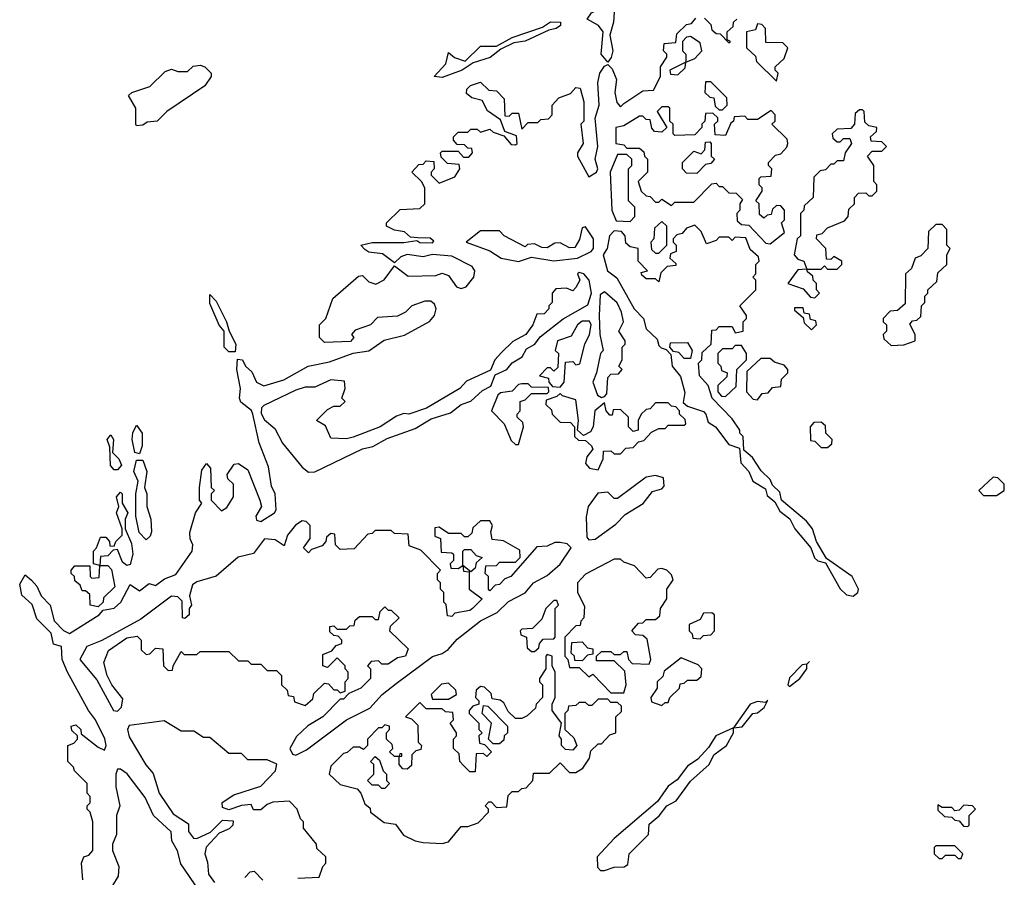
# Model space of a CAD drawing. Extents: x 2386423 to 2568864, y 578392 to 761999.
# Tile 109 of 256: x 2534468 to 2537560, y 632341 to 635033. Entities that reach past the tile are written whole.
import ezdxf

# ---------------------------------------------------------------- set-up
doc = ezdxf.new("R2010")
doc.units = 0

msp = doc.modelspace()

# ---------------------------------------------------------------- linework, layer by layer
at = {"layer": '0CON05XD'}
for points in [[(2536315, 634900), (2536294.2, 634925), (2536300, 634995), (2536285.4, 635015.4), (2536250, 635035), (2536263.3, 635055), (2536298.9, 635071.1), (2536306.9, 635083.1), (2536308.8, 635195), (2536304.2, 635215.8), (2536325, 635280), (2536334.2, 635225), (2536330, 635195), (2536336.6, 635086.6), (2536332.5, 635025), (2536321.2, 634985), (2536330.6, 634935), (2536325.8, 634914.2), (2536315, 634900)], [(2534667, 632333), (2534662.5, 632385), (2534670, 632405), (2534685, 632410), (2534697.5, 632425), (2534697.5, 632515), (2534690, 632545), (2534680, 632555), (2534680, 632565), (2534690, 632575), (2534690, 632595), (2534680, 632605), (2534680, 632635), (2534640, 632675), (2534637, 632687), (2534620, 632705), (2534620, 632755), (2534638.3, 632761.7), (2534650, 632775), (2534650, 632785), (2534631.7, 632801.7), (2534630, 632815), (2534645, 632820), (2534660, 632805), (2534661.7, 632791.7), (2534715, 632750), (2534735, 632740), (2534740, 632755), (2534735.9, 632775.9), (2534706.7, 632835), (2534684.2, 632864.2), (2534618.8, 632985), (2534602, 633025), (2534600, 633065), (2534575, 633072.5), (2534567, 633107), (2534522, 633152), (2534507.5, 633197.5), (2534475, 633226.7), (2534468.3, 633261.7), (2534485, 633290), (2534505, 633273.8), (2534522, 633255), (2534536.2, 633225), (2534564, 633195), (2534576.4, 633146.4), (2534606, 633116), (2534625, 633106.2), (2534717.5, 633165), (2534730, 633180), (2534765, 633186.2), (2534786.2, 633205), (2534815, 633260), (2534845, 633240), (2534875, 633263.3), (2534895, 633256.7), (2534922.5, 633277.5), (2534958.3, 633291.7), (2535010, 633365), (2535012.5, 633385), (2535003.6, 633403.6), (2535003, 633423), (2535020, 633485), (2535040, 633515), (2535032.5, 633525), (2535033.3, 633565), (2535040.7, 633619.3), (2535055, 633640), (2535067.5, 633625), (2535070, 633565), (2535080, 633555), (2535070, 633545), (2535070, 633525), (2535101.7, 633491.7), (2535118.3, 633501.7), (2535140, 633535), (2535140, 633575), (2535121.7, 633591.7), (2535120, 633605), (2535141.7, 633638.3), (2535155, 633640), (2535185, 633620), (2535222.5, 633525), (2535227.5, 633505), (2535210, 633475), (2535211.7, 633461.7), (2535225, 633457.5), (2535268.8, 633485), (2535273.3, 633495), (2535270, 633545), (2535258.8, 633568.8), (2535249.7, 633629.7), (2535220, 633705), (2535200, 633795), (2535196, 633806), (2535162.5, 633832.5), (2535158.8, 633845), (2535161.4, 633875), (2535150, 633935), (2535152.5, 633967.5), (2535167.5, 633965), (2535177.5, 633945), (2535197.3, 633927.3), (2535212, 633895), (2535235, 633884.2), (2535297.6, 633902.4), (2535374.2, 633945.8), (2535440.8, 633959.2), (2535515, 633986.2), (2535565, 633993.3), (2535612.9, 634027.1), (2535677.1, 634042.9), (2535755, 634086.2), (2535770.8, 634105), (2535775.8, 634125.8), (2535770.5, 634140.5), (2535759.3, 634149.3), (2535740.7, 634149.3), (2535700, 634135), (2535680, 634115), (2535655, 634102.5), (2535591.7, 634098.3), (2535570, 634075), (2535521.7, 634058.3), (2535510, 634045), (2535517.5, 634035), (2535507, 634023), (2535425, 634020), (2535410, 634035), (2535410, 634075), (2535430, 634095), (2535451.7, 634158.3), (2535531.7, 634228.3), (2535545, 634230), (2535565, 634210), (2535587, 634203), (2535613, 634217), (2535645, 634260), (2535688.3, 634228.3), (2535775, 634230), (2535795, 634237.5), (2535815, 634230), (2535840, 634195), (2535855, 634188.8), (2535870, 634195), (2535893.8, 634225), (2535897.1, 634245), (2535888.7, 634258.7), (2535825, 634290.8), (2535765, 634296.2), (2535735, 634288.8), (2535685, 634296), (2535665, 634288.8), (2535645, 634270), (2535607.9, 634297.9), (2535565, 634303.8), (2535551.7, 634311.7), (2535540, 634325), (2535575, 634333.3), (2535675, 634333.8), (2535715, 634340), (2535725, 634333.3), (2535765, 634332.5), (2535768.3, 634338.3), (2535757, 634347), (2535718.3, 634348.3), (2535695, 634350), (2535677, 634367), (2535645, 634372.5), (2535620, 634385), (2535620, 634395), (2535663, 634437), (2535725, 634440), (2535740, 634455), (2535740, 634505), (2535730, 634525), (2535700, 634555), (2535721.7, 634578.3), (2535735, 634580), (2535745, 634590), (2535768.3, 634588.3), (2535770, 634565), (2535760, 634555), (2535760, 634545), (2535785, 634520), (2535835, 634540), (2535850, 634565), (2535848.3, 634578.3), (2535811.7, 634581.7), (2535791.7, 634601.7), (2535790, 634615), (2535795, 634620), (2535845, 634620), (2535861.7, 634601.7), (2535878.3, 634601.7), (2535890, 634615), (2535888.3, 634628.3), (2535875, 634630), (2535865, 634640), (2535841.7, 634641.7), (2535830, 634655), (2535830, 634665), (2535845, 634680), (2535875, 634680), (2535885, 634690), (2535905, 634690), (2535915, 634680), (2535945, 634690), (2535955, 634680), (2535988.3, 634668.3), (2536011.7, 634641.7), (2536025, 634640), (2536030, 634645), (2536028.3, 634668.3), (2535991.7, 634681.7), (2535978.3, 634718.3), (2535937, 634747), (2535920, 634780), (2535888.3, 634788.3), (2535871.7, 634801.7), (2535872.5, 634815), (2535883.9, 634826.1), (2535915, 634837.5), (2535941.7, 634811.7), (2535965, 634810), (2535990, 634785), (2535991.7, 634731.7), (2536005, 634730), (2536015, 634740), (2536035, 634740), (2536045, 634690), (2536065, 634710), (2536095, 634710), (2536105, 634720), (2536128.3, 634721.7), (2536140, 634735), (2536140, 634765), (2536161.7, 634788.3), (2536198.3, 634801.7), (2536215, 634820), (2536228.3, 634818.3), (2536240, 634775), (2536240, 634715), (2536230, 634705), (2536237.5, 634645), (2536220, 634615), (2536220, 634605), (2536255, 634540), (2536280, 634555), (2536283.8, 634565), (2536275.7, 634595), (2536283.8, 634635), (2536275.8, 634724.2), (2536288, 634765), (2536284, 634835), (2536290, 634865), (2536305, 634887.5), (2536315, 634892.5), (2536329.2, 634879.2), (2536342.5, 634845), (2536337.5, 634805), (2536343, 634773), (2536355, 634760), (2536365, 634770), (2536425, 634810), (2536458.3, 634811.7), (2536480, 634855), (2536480, 634885), (2536500, 634915), (2536500, 634925), (2536490, 634935), (2536491.7, 634958.3), (2536528.3, 634961.7), (2536531.7, 634988.3), (2536561.7, 635018.3), (2536578.3, 635021.7), (2536591.7, 635038.3)], [(2536618.3, 635038.3), (2536638.3, 635018.3), (2536641.7, 635001.7), (2536655, 634990), (2536668.3, 634988.3), (2536695, 634960), (2536700, 634965), (2536690, 634970), (2536690, 634995), (2536708.3, 635011.7), (2536710, 635025), (2536720, 635035)], [(2535795, 634852), (2535770, 634855), (2535806.2, 634895), (2535815, 634930), (2535834, 634914), (2535866.7, 634903.3), (2535915, 634950), (2535965, 634950), (2536015, 634977.5), (2536110, 635010), (2536135, 635026.2), (2536166.7, 635025), (2536166.2, 635015), (2536152.5, 635005), (2536129.3, 635000.7), (2536055, 634966.2), (2536020, 634960), (2535979.3, 634940.7), (2535945.6, 634914.4), (2535892.3, 634897.7), (2535857.5, 634875), (2535795, 634852)], [(2536845, 634840), (2536850, 634865), (2536840, 634875), (2536840, 634885), (2536868.3, 634911.7), (2536880, 634945), (2536865, 634960), (2536811.7, 634961.7), (2536810, 635005), (2536798.3, 635018.3), (2536785, 635020), (2536778.3, 635001.7), (2536750, 634995), (2536750, 634945), (2536778.3, 634918.3), (2536781.7, 634901.7), (2536845, 634840)], [(2536535, 634860), (2536558.3, 634881.7), (2536560, 634900), (2536588.3, 634911.7), (2536610, 634935), (2536605, 634960), (2536575, 634980), (2536561.7, 634978.3), (2536550, 634965), (2536550, 634935), (2536560, 634925), (2536560, 634900), (2536510, 634875), (2536511.7, 634861.7), (2536535, 634860)], [(2534835, 634700), (2534832.5, 634705), (2534833.3, 634755), (2534810, 634795), (2534820, 634805), (2534877, 634823), (2534925, 634870), (2534945, 634877.5), (2534965, 634870), (2534995, 634870), (2535013, 634887), (2535035, 634890), (2535050, 634885), (2535070, 634865), (2535070, 634855), (2535050, 634825), (2534930, 634745), (2534900, 634715), (2534868.3, 634711.7), (2534855, 634702.5), (2534835, 634700)], [(2536675, 634750), (2536690, 634765), (2536688.3, 634788.3), (2536638.3, 634838.3), (2536621.7, 634838.3), (2536620, 634805), (2536635, 634790), (2536648.3, 634788.3), (2536651.7, 634761.7), (2536665, 634750), (2536675, 634750)], [(2536825, 634330), (2536870, 634365), (2536860, 634395), (2536870, 634405), (2536870, 634435), (2536858.3, 634448.3), (2536845, 634450), (2536831.7, 634438.3), (2536828.3, 634421.7), (2536815, 634420), (2536805, 634410), (2536791.7, 634421.7), (2536790, 634455), (2536780, 634465), (2536800, 634495), (2536800, 634505), (2536790, 634515), (2536790, 634535), (2536795, 634540), (2536828.3, 634541.7), (2536830, 634565), (2536820, 634575), (2536820, 634585), (2536841.7, 634608.3), (2536858.3, 634611.7), (2536877, 634633), (2536880, 634645), (2536878.3, 634658.3), (2536830, 634705), (2536840, 634715), (2536840, 634735), (2536828.3, 634748.3), (2536785, 634720), (2536755, 634720), (2536745, 634730), (2536711.7, 634728.3), (2536710, 634715), (2536701.7, 634708.3), (2536685, 634670), (2536651.7, 634671.7), (2536650, 634705), (2536660, 634715), (2536660, 634725), (2536645, 634740), (2536621.7, 634738.3), (2536620, 634715), (2536610, 634705), (2536610, 634695), (2536588.3, 634671.7), (2536525, 634670), (2536520, 634675), (2536520, 634705), (2536510, 634715), (2536510, 634755), (2536505, 634760), (2536485, 634760), (2536470, 634745), (2536500, 634695), (2536485, 634680), (2536461.7, 634681.7), (2536453, 634693), (2536448.3, 634718.3), (2536435, 634720), (2536425, 634730), (2536415, 634730), (2536365, 634700), (2536340, 634695), (2536340, 634645), (2536365, 634640), (2536375, 634630), (2536415, 634630), (2536428.3, 634618.3), (2536430, 634605), (2536440, 634595), (2536440, 634555), (2536410, 634525), (2536420, 634495), (2536435, 634480), (2536448.3, 634478.3), (2536465, 634460), (2536475, 634460), (2536485, 634470), (2536515, 634450), (2536525, 634460), (2536585, 634460), (2536641.7, 634518.3), (2536655, 634520), (2536665, 634510), (2536675, 634510), (2536695, 634490), (2536718.3, 634488.3), (2536738.3, 634468.3), (2536730, 634455), (2536730, 634435), (2536720, 634425), (2536721.7, 634401.7), (2536735, 634390), (2536758.3, 634388.3), (2536811.7, 634331.7), (2536825, 634330)], [(2536965, 634160), (2536980, 634175), (2536970, 634185), (2536970, 634205), (2536960, 634215), (2536958.3, 634228.3), (2536941.7, 634241.7), (2536940, 634250), (2536985, 634250), (2536995, 634260), (2537005, 634250), (2537035, 634250), (2537050, 634265), (2537050, 634275), (2537025, 634290), (2537015, 634280), (2537001.7, 634281.7), (2537000, 634315), (2536970, 634345), (2536971.7, 634358.3), (2536988.3, 634361.7), (2537005, 634380), (2537058.3, 634401.7), (2537070, 634415), (2537071.7, 634438.3), (2537090, 634455), (2537090, 634475), (2537101.7, 634488.3), (2537125, 634490), (2537135, 634480), (2537145, 634480), (2537160, 634495), (2537160, 634515), (2537150, 634525), (2537150, 634575), (2537130, 634605), (2537145, 634620), (2537175, 634620), (2537190, 634635), (2537175, 634650), (2537141.7, 634651.7), (2537140, 634665), (2537158.3, 634681.7), (2537160, 634695), (2537135, 634700), (2537121.7, 634711.7), (2537120, 634745), (2537115, 634750), (2537105, 634750), (2537091.7, 634738.3), (2537090, 634705), (2537078.3, 634691.7), (2537035, 634690), (2537020, 634675), (2537021.7, 634661.7), (2537035, 634650), (2537045, 634650), (2537055, 634660), (2537075, 634660), (2537080, 634645), (2537060, 634615), (2537055, 634590), (2537035, 634590), (2537025, 634580), (2537015, 634580), (2536998.3, 634561.7), (2536981.7, 634558.3), (2536961.7, 634538.3), (2536960, 634475), (2536931.7, 634448.3), (2536930, 634435), (2536920, 634425), (2536920, 634355), (2536910, 634345), (2536900, 634295), (2536911.7, 634281.7), (2536930, 634275), (2536940, 634250), (2536911.7, 634248.3), (2536880, 634205), (2536928.3, 634188.3), (2536951.7, 634161.7), (2536965, 634160)], [(2536595, 634550), (2536561.7, 634551.7), (2536550, 634565), (2536550, 634585), (2536585, 634620), (2536608.3, 634611.7), (2536620, 634625), (2536621.7, 634648.3), (2536635, 634650), (2536640, 634645), (2536640, 634605), (2536650, 634595), (2536638.3, 634581.7), (2536621.7, 634578.3), (2536595, 634550)], [(2536385, 634400), (2536400, 634415), (2536400, 634445), (2536380, 634465), (2536380, 634565), (2536390, 634575), (2536390, 634595), (2536375, 634610), (2536345, 634610), (2536322.5, 634555), (2536327.5, 634435), (2536341.7, 634401.7), (2536385, 634400)], [(2536035, 634274), (2536075, 634287.5), (2536145, 634276.2), (2536220, 634285), (2536262.5, 634305), (2536270, 634315), (2536270, 634345), (2536245, 634382.5), (2536235, 634380), (2536226.4, 634343.6), (2536211.7, 634318.3), (2536195, 634317.5), (2536165, 634332.5), (2536148.3, 634331.7), (2536125, 634317.5), (2536108.3, 634318.3), (2536085, 634330), (2536063, 634327), (2536055, 634320), (2535990, 634355), (2535975, 634370), (2535915, 634370), (2535870, 634335), (2535945, 634307.5), (2535980, 634285), (2536035, 634274)], [(2537085, 633223.8), (2537100, 633235), (2537102.5, 633245), (2537082.5, 633285), (2537001.7, 633341.7), (2536970, 633395), (2536957.5, 633435), (2536939.3, 633459.3), (2536860, 633525), (2536855, 633550), (2536831.7, 633571.7), (2536825, 633590), (2536797, 633617), (2536769.3, 633659.3), (2536741.7, 633681.7), (2536740, 633725), (2536730, 633735), (2536730, 633745), (2536705, 633780), (2536642.5, 633845), (2536630, 633885), (2536602.5, 633915), (2536600, 633955), (2536610, 633965), (2536611.7, 633988.3), (2536640, 634015), (2536641.7, 634058.3), (2536655, 634060), (2536665, 634070), (2536705, 634070), (2536715, 634050), (2536740, 634055), (2536740, 634085), (2536750, 634095), (2536750, 634105), (2536730, 634135), (2536780, 634185), (2536780, 634215), (2536770, 634225), (2536780, 634235), (2536780, 634265), (2536790, 634275), (2536788.3, 634288.3), (2536761.7, 634311.7), (2536748.3, 634348.3), (2536715, 634350), (2536705, 634340), (2536695, 634350), (2536665, 634350), (2536655, 634340), (2536625, 634330), (2536608.3, 634368.3), (2536588.3, 634388.3), (2536561.7, 634378.3), (2536548.3, 634361.7), (2536531.7, 634358.3), (2536520, 634345), (2536520, 634335), (2536530, 634325), (2536530, 634305), (2536511.7, 634298.3), (2536510, 634285), (2536528.3, 634268.3), (2536528.3, 634261.7), (2536501.7, 634258.3), (2536481.7, 634238.3), (2536475, 634210), (2536465, 634220), (2536435, 634220), (2536421.7, 634231.7), (2536420, 634240), (2536440, 634245), (2536410, 634275), (2536410, 634315), (2536385, 634320), (2536371.7, 634331.7), (2536370, 634355), (2536358.3, 634368.3), (2536335, 634370), (2536320, 634355), (2536312.5, 634315), (2536300, 634295), (2536313.8, 634245), (2536343, 634223), (2536397.5, 634125), (2536427.5, 634095), (2536435, 634062.5), (2536470, 634030), (2536475, 634010), (2536483, 634003), (2536498.3, 633998.3), (2536512.5, 633982.5), (2536516.7, 633945), (2536543, 633913), (2536557, 633863), (2536551.7, 633831.7), (2536565, 633820), (2536615, 633803.3), (2536623.3, 633795), (2536630, 633770), (2536653.3, 633755), (2536695, 633700), (2536728.3, 633688.3), (2536732.5, 633642.5), (2536757.5, 633615), (2536770, 633585), (2536810, 633560), (2536815, 633540), (2536839.3, 633519.3), (2536855, 633490), (2536886.2, 633466.2), (2536902.5, 633435), (2536952.5, 633375), (2536963.6, 633343.6), (2536974, 633334), (2536998.3, 633328.3), (2537045, 633246.7), (2537065, 633227.5), (2537085, 633223.8)], [(2536475, 634300), (2536500, 634325), (2536500, 634385), (2536485, 634400), (2536461.7, 634378.3), (2536460, 634345), (2536450, 634335), (2536451.7, 634311.7), (2536465, 634300), (2536475, 634300)], [(2537205, 634010), (2537245, 634012.5), (2537280, 634025), (2537280, 634045), (2537263, 634077), (2537271.7, 634088.3), (2537285, 634090), (2537298.3, 634101.7), (2537300, 634135), (2537310, 634145), (2537310, 634165), (2537320, 634175), (2537320, 634185), (2537348.3, 634211.7), (2537351.7, 634238.3), (2537380, 634265), (2537380, 634295), (2537390, 634315), (2537380, 634325), (2537380, 634375), (2537365, 634390), (2537345, 634390), (2537321.7, 634368.3), (2537320, 634315), (2537298.3, 634291.7), (2537280, 634285), (2537268.3, 634251.7), (2537250, 634235), (2537248.3, 634141.7), (2537225, 634120), (2537201.7, 634118.3), (2537180, 634095), (2537180, 634085), (2537190, 634075), (2537190, 634055), (2537180, 634045), (2537181.7, 634031.7), (2537205, 634010)], [(2535375, 633612.5), (2535395, 633614), (2535544.4, 633685.6), (2535576.7, 633693.3), (2535621.9, 633718.1), (2535710, 633750), (2535760, 633780), (2535820.7, 633799.3), (2535854.3, 633825.7), (2535885, 633836), (2535921.1, 633868.9), (2535947.5, 633882.5), (2535961.7, 633918.3), (2535997.5, 633935), (2536014.2, 633955.8), (2536045.7, 633974.3), (2536060, 634000), (2536085.7, 634014.3), (2536102.9, 634037.1), (2536175, 634094), (2536251.9, 634138.1), (2536264.2, 634175), (2536256, 634215), (2536240, 634235), (2536225, 634240), (2536220, 634235), (2536227.5, 634215), (2536215, 634192.5), (2536205, 634182.5), (2536185, 634190), (2536151.7, 634188.3), (2536140, 634175), (2536140, 634145), (2536130, 634135), (2536130, 634125), (2536115, 634110), (2536091.7, 634108.3), (2536080, 634075), (2536057.5, 634045), (2536017, 634023), (2535981.7, 633988.3), (2535960, 633965), (2535946.7, 633933.3), (2535871.7, 633898.3), (2535850, 633875), (2535746.1, 633813.9), (2535690, 633795), (2535675, 633796.7), (2535651.2, 633788.8), (2535600, 633755), (2535515, 633722.5), (2535495, 633717.5), (2535445, 633720), (2535428.3, 633758.3), (2535400, 633775), (2535435, 633810), (2535455, 633820), (2535475, 633820), (2535490, 633835), (2535480, 633845), (2535490, 633875), (2535488.3, 633898.3), (2535445, 633902.5), (2535395, 633880), (2535365, 633880), (2535335, 633870), (2535235, 633822.5), (2535227.5, 633815), (2535227, 633797), (2535237, 633777), (2535269.4, 633749.4), (2535293.7, 633703.7), (2535355, 633628), (2535375, 633612.5)], [(2535145, 633990), (2535125, 633990), (2535110, 634005), (2535110, 634055), (2535094.5, 634074.5), (2535065, 634142.5), (2535065, 634170), (2535085, 634150), (2535117.5, 634085), (2535126, 634055), (2535147.5, 634015), (2535145, 633990)], [(2536295, 633847.5), (2536305, 633850), (2536311.7, 633858.3), (2536315, 633910), (2536325, 633920), (2536348.3, 633921.7), (2536360, 633935), (2536350, 633945), (2536360, 633965), (2536360, 634005), (2536370, 634015), (2536370, 634025), (2536350, 634055), (2536364, 634085), (2536357.5, 634115), (2536344.1, 634144.1), (2536305, 634178.8), (2536290.8, 634169.2), (2536287.5, 634105), (2536290, 634045), (2536300, 633995), (2536292.5, 633985), (2536280, 633925), (2536267.5, 633895), (2536282.5, 633855), (2536295, 633847.5)], [(2536955, 634060), (2536970, 634075), (2536968.3, 634088.3), (2536951.7, 634091.7), (2536948.3, 634108.3), (2536931.7, 634111.7), (2536928.3, 634128.3), (2536901.7, 634128.3), (2536901.7, 634121.7), (2536928.3, 634098.3), (2536931.7, 634081.7), (2536955, 634060)], [(2536165, 633880), (2536177.5, 633895), (2536181.7, 633958.3), (2536205, 633960), (2536215, 633950), (2536227, 633953), (2536243.3, 634015), (2536257.5, 634045), (2536262.5, 634075), (2536257, 634087), (2536235, 634086.7), (2536220, 634075), (2536200, 634040), (2536157.5, 634025), (2536150, 633995), (2536160, 633985), (2536158.3, 633941.7), (2536145, 633930), (2536135, 633940), (2536125, 633940), (2536100, 633915), (2536128.3, 633908.3), (2536130, 633895), (2536141.7, 633881.7), (2536165, 633880)], [(2536575, 633970), (2536555, 633970), (2536538.3, 633988.3), (2536521.7, 633991.7), (2536510, 634005), (2536511.7, 634018.3), (2536565, 634020), (2536580, 633995), (2536575, 633970)], [(2536685, 633850), (2536718.3, 633881.7), (2536720, 633935), (2536750, 633965), (2536750, 633985), (2536735, 634010), (2536715, 634010), (2536705, 634000), (2536675, 634000), (2536660, 633985), (2536660, 633955), (2536670, 633945), (2536671.7, 633931.7), (2536690, 633925), (2536688.3, 633911.7), (2536660, 633885), (2536660, 633865), (2536671.7, 633851.7), (2536685, 633850)], [(2536785, 633840), (2536800, 633860), (2536818.3, 633861.7), (2536831.7, 633878.3), (2536858.3, 633881.7), (2536860, 633905), (2536880, 633925), (2536880, 633935), (2536868.3, 633948.3), (2536838.3, 633958.3), (2536825, 633970), (2536795, 633970), (2536751.7, 633928.3), (2536750, 633865), (2536771.7, 633841.7), (2536785, 633840)], [(2536035, 633700), (2536050, 633755), (2536048.3, 633768.3), (2536030, 633785), (2536030, 633795), (2536040, 633805), (2536040, 633835), (2536055, 633840), (2536075, 633860), (2536125, 633860), (2536130, 633865), (2536128.3, 633878.3), (2536075, 633880), (2536065, 633890), (2536045, 633890), (2536035, 633887.5), (2536015, 633867.5), (2535978.3, 633861.7), (2535970, 633855), (2535950, 633805), (2535990, 633765), (2536011.7, 633711.7), (2536025, 633700), (2536035, 633700)], [(2536285, 633620), (2536300, 633655), (2536301.7, 633678.3), (2536325, 633680), (2536335, 633670), (2536355, 633670), (2536371.7, 633688.3), (2536395, 633690), (2536411.7, 633708.3), (2536428.3, 633711.7), (2536451.7, 633738.3), (2536475, 633750), (2536495, 633750), (2536505, 633760), (2536555, 633760), (2536560, 633765), (2536558.3, 633778.3), (2536540, 633795), (2536540, 633805), (2536528.3, 633818.3), (2536515, 633820), (2536505, 633830), (2536465, 633830), (2536448.3, 633811.7), (2536435, 633810), (2536420, 633795), (2536410, 633775), (2536410, 633745), (2536395, 633740), (2536380, 633755), (2536380, 633785), (2536355, 633810), (2536331.7, 633808.3), (2536328.3, 633791.7), (2536321.7, 633791.7), (2536310, 633805), (2536305, 633830), (2536274.2, 633805), (2536268.8, 633755), (2536260.5, 633739.5), (2536238.3, 633728.3), (2536220, 633745), (2536222.5, 633775), (2536215, 633840), (2536172.5, 633852.5), (2536165, 633860), (2536155, 633850), (2536121.7, 633838.3), (2536120, 633825), (2536138.3, 633808.3), (2536140, 633795), (2536165, 633770), (2536198.3, 633768.3), (2536210, 633755), (2536210, 633725), (2536223, 633713), (2536245, 633712.5), (2536263.3, 633695), (2536267.5, 633685), (2536249.3, 633660.7), (2536245, 633640), (2536257.5, 633625), (2536285, 633620)], [(2537005, 633690), (2537018.3, 633701.7), (2537020, 633715), (2537000, 633735), (2536998.3, 633758.3), (2536985, 633770), (2536961.7, 633768.3), (2536950, 633755), (2536951.7, 633711.7), (2536965, 633710), (2536985, 633690), (2537005, 633690)], [(2534845, 633670), (2534830, 633675), (2534821.2, 633715), (2534823.6, 633736.4), (2534835, 633760), (2534852.5, 633735), (2534852.5, 633695), (2534845, 633670)], [(2534775, 633620), (2534765, 633620), (2534753.6, 633633.6), (2534751.7, 633691.7), (2534743.3, 633715), (2534755, 633730), (2534762.5, 633715), (2534760, 633675), (2534780, 633655), (2534787.5, 633635), (2534775, 633620)], [(2534865, 633400), (2534843, 633423), (2534832.5, 633475), (2534832.5, 633545), (2534840, 633585), (2534826.7, 633615), (2534835, 633650), (2534855, 633650), (2534867.5, 633615), (2534860, 633565), (2534867.5, 633545), (2534867.5, 633505), (2534880, 633465), (2534882.5, 633425), (2534878.3, 633411.7), (2534865, 633400)], [(2536255, 633400), (2536275, 633402), (2536340.5, 633449.5), (2536369.7, 633480.3), (2536425.8, 633514.2), (2536455, 633552.5), (2536485, 633560), (2536491.7, 633568.3), (2536490, 633595), (2536465, 633602.5), (2536435, 633597.5), (2536345, 633530), (2536335, 633530), (2536315, 633550), (2536283.6, 633546.4), (2536253.8, 633505), (2536247.1, 633472.9), (2536249.2, 633409.2), (2536255, 633400)], [(2537535, 633540), (2537560, 633555), (2537560, 633575), (2537540, 633595), (2537525, 633597.5), (2537480, 633555), (2537495, 633540), (2537535, 633540)], [(2534805, 633320), (2534790.7, 633330.7), (2534775, 633370), (2534761.7, 633368.3), (2534745, 633350), (2534721.7, 633348.3), (2534720, 633320), (2534700, 633325), (2534700, 633365), (2534710, 633375), (2534721.7, 633408.3), (2534738.3, 633408.3), (2534750, 633395), (2534751.7, 633381.7), (2534765, 633380), (2534770, 633395), (2534790, 633415), (2534790, 633435), (2534772.5, 633485), (2534780, 633505), (2534772.5, 633535), (2534785, 633550), (2534790, 633545), (2534790, 633515), (2534807.5, 633485), (2534800, 633465), (2534800, 633435), (2534819.3, 633389.3), (2534823.3, 633355), (2534815, 633322.5), (2534805, 633320)], [(2535335, 632724), (2535368.8, 632741.2), (2535494.5, 632835.5), (2535568, 632872), (2535606.2, 632915), (2535650.2, 632949.8), (2535765, 633033.8), (2535795, 633043.3), (2535813.6, 633056.4), (2535841.7, 633088.3), (2535915, 633146.2), (2535967.5, 633172.5), (2536003.4, 633206.6), (2536055, 633233.8), (2536082, 633265), (2536125, 633288), (2536165.7, 633324.3), (2536200, 633375), (2536187.5, 633387.5), (2536165, 633392.5), (2536148.3, 633391.7), (2536125, 633380), (2536091.7, 633378.3), (2536010, 633285), (2535991.7, 633278.3), (2535975, 633260), (2535961.7, 633258.3), (2535945, 633240), (2535940, 633245), (2535940, 633285), (2535930, 633295), (2535931.7, 633318.3), (2535965, 633320), (2535975, 633330), (2536025, 633330), (2536040, 633345), (2536038.3, 633368.3), (2535987, 633397), (2535951.7, 633401.7), (2535947.5, 633425), (2535952.5, 633445), (2535945, 633460), (2535915, 633460), (2535891.7, 633438.3), (2535888.3, 633421.7), (2535875, 633410), (2535865, 633410), (2535855, 633420), (2535815, 633420), (2535785, 633440), (2535771.7, 633438.3), (2535771.7, 633411.7), (2535790, 633405), (2535791.7, 633361.7), (2535825, 633360), (2535830, 633355), (2535830, 633335), (2535820, 633325), (2535821.7, 633311.7), (2535845, 633310), (2535860, 633320), (2535861.7, 633301.7), (2535880, 633300), (2535880, 633245), (2535920, 633215), (2535890, 633185), (2535881.7, 633178.3), (2535835, 633170), (2535825, 633160), (2535811.7, 633161.7), (2535807, 633197), (2535800, 633205), (2535800, 633235), (2535790, 633245), (2535790, 633265), (2535780, 633275), (2535780, 633295), (2535790, 633305), (2535728.3, 633368.3), (2535691.7, 633381.7), (2535688.3, 633418.3), (2535645, 633420), (2535635, 633430), (2535585, 633430), (2535575, 633420), (2535561.7, 633418.3), (2535518.3, 633371.7), (2535475, 633370), (2535460, 633385), (2535458.3, 633418.3), (2535445, 633420), (2535431.7, 633408.3), (2535430, 633395), (2535418.3, 633381.7), (2535385, 633370), (2535375, 633360), (2535360, 633375), (2535380, 633405), (2535380, 633445), (2535368.3, 633458.3), (2535355, 633460), (2535334.1, 633445.9), (2535308.8, 633415), (2535298.3, 633381.7), (2535270.5, 633400.5), (2535236.7, 633403.3), (2535202.1, 633357.9), (2535154, 633346), (2535085, 633286.2), (2535025, 633268), (2535011.4, 633258.6), (2535001.2, 633225), (2535007.5, 633195), (2535000, 633185), (2535000, 633165), (2534987, 633153), (2534980, 633155), (2534978.3, 633208.3), (2534965, 633221.2), (2534945, 633223.3), (2534848.3, 633151.7), (2534726, 633084), (2534678.8, 633065), (2534656.7, 633025), (2534710.8, 632960.8), (2534762.5, 632865), (2534775, 632862.5), (2534787.5, 632875), (2534791.7, 632901.7), (2534757.5, 632945), (2534743.3, 632975), (2534732.5, 633015), (2534747, 633053), (2534805, 633092.5), (2534837.5, 633097.5), (2534850, 633085), (2534850, 633055), (2534865, 633040), (2534877, 633043), (2534895, 633060), (2534918.3, 633058.3), (2534920, 633005), (2534935, 632990), (2534948.3, 632991.7), (2534950, 633005), (2534975, 633050), (2534985, 633040), (2535025, 633040), (2535035, 633050), (2535125, 633050), (2535155, 633020), (2535185, 633020), (2535195, 633010), (2535225, 633010), (2535245, 632990), (2535275, 632990), (2535290, 632975), (2535290, 632945), (2535308.3, 632928.3), (2535311.7, 632911.7), (2535328.3, 632908.3), (2535331.7, 632891.7), (2535365, 632880), (2535388.3, 632901.7), (2535391.7, 632918.3), (2535425, 632950), (2535438.3, 632948.3), (2535455, 632930), (2535465, 632930), (2535475, 632920), (2535490, 632925), (2535490, 632955), (2535500, 632965), (2535500, 632985), (2535490, 632995), (2535490, 633005), (2535465, 633030), (2535435, 633000), (2535420, 633005), (2535420, 633040), (2535448.3, 633051.7), (2535461.7, 633068.3), (2535480, 633075), (2535480, 633085), (2535468.3, 633098.3), (2535455, 633100), (2535441.7, 633111.7), (2535441.7, 633128.3), (2535455, 633130), (2535465, 633120), (2535495, 633120), (2535505, 633130), (2535518.3, 633131.7), (2535521.7, 633148.3), (2535535, 633160), (2535575, 633160), (2535585, 633150), (2535595, 633150), (2535600, 633175), (2535615, 633190), (2535625, 633180), (2535635, 633180), (2535660, 633155), (2535631.7, 633128.3), (2535630, 633115), (2535688.3, 633058.3), (2535680, 633035), (2535655, 633030), (2535625, 633010), (2535605, 633010), (2535595, 633020), (2535571.7, 633018.3), (2535560, 633005), (2535570, 632995), (2535570, 632965), (2535540, 632935), (2535501.7, 632918.3), (2535485, 632900), (2535475, 632900), (2535420, 632845), (2535373.6, 632816.4), (2535337.5, 632782.5), (2535316.7, 632745), (2535325, 632727.5), (2535335, 632724)], [(2535885, 633300), (2535860, 633320), (2535860, 633365), (2535865, 633370), (2535885, 633370), (2535901.7, 633351.7), (2535920, 633345), (2535901.7, 633328.3), (2535898.3, 633311.7), (2535885, 633300)], [(2536365, 632920), (2536372.5, 632945), (2536368.3, 632988.3), (2536335, 633020), (2536280, 633020), (2536280, 633035), (2536295, 633050), (2536325, 633050), (2536335, 633040), (2536355, 633040), (2536365, 633050), (2536375, 633050), (2536380, 633025), (2536391.7, 633011.7), (2536445, 633010), (2536450, 633025), (2536438.3, 633088.3), (2536425, 633100), (2536401.7, 633101.7), (2536390, 633115), (2536411.7, 633138.3), (2536425, 633140), (2536435, 633150), (2536465, 633150), (2536478.3, 633161.7), (2536480, 633185), (2536500, 633215), (2536500, 633245), (2536520, 633275), (2536515, 633290), (2536500, 633305), (2536485, 633310), (2536471.7, 633308.3), (2536448.3, 633281.7), (2536435, 633280), (2536398.3, 633318.3), (2536365, 633330), (2536355, 633340), (2536335, 633340), (2536245, 633292.5), (2536220, 633265), (2536220, 633235), (2536241.7, 633191.7), (2536240, 633155), (2536230, 633145), (2536228.3, 633131.7), (2536215, 633130), (2536180, 633095), (2536180, 633035), (2536190, 633025), (2536195, 633000), (2536225, 633000), (2536255, 632970), (2536268.3, 632978.3), (2536325, 632920), (2536365, 632920)], [(2534715, 633190), (2534690, 633195), (2534688.3, 633228.3), (2534675, 633240), (2534665, 633240), (2534658.3, 633258.3), (2534641.7, 633271.7), (2534640, 633285), (2534630, 633295), (2534630, 633305), (2534641.7, 633318.3), (2534688.3, 633318.3), (2534690, 633285), (2534695, 633280), (2534718.3, 633281.7), (2534720, 633320), (2534745, 633320), (2534757, 633307), (2534767, 633253), (2534731.7, 633218.3), (2534730, 633205), (2534715, 633190)], [(2536085, 633050), (2536098.3, 633061.7), (2536100, 633075), (2536111.7, 633088.3), (2536145, 633090), (2536150, 633095), (2536150, 633185), (2536160, 633195), (2536155, 633210), (2536145, 633210), (2536120, 633185), (2536108.3, 633151.7), (2536078.3, 633121.7), (2536045, 633120), (2536040, 633115), (2536041.7, 633101.7), (2536060, 633095), (2536061.7, 633061.7), (2536075, 633050), (2536085, 633050)], [(2536605, 633090), (2536615, 633100), (2536638.3, 633101.7), (2536650, 633115), (2536650, 633165), (2536641.7, 633171.7), (2536615, 633170), (2536605, 633150), (2536570, 633135), (2536570, 633115), (2536580, 633105), (2536581.7, 633091.7), (2536605, 633090)], [(2536235, 633020), (2536211.7, 633021.7), (2536210, 633035), (2536200, 633045), (2536201.7, 633078.3), (2536235, 633080), (2536251.7, 633061.7), (2536268.3, 633058.3), (2536268.3, 633041.7), (2536251.7, 633038.3), (2536235, 633020)], [(2535795, 632447.5), (2535815, 632452.5), (2535855, 632500), (2535875, 632500), (2535908.3, 632511.7), (2535940, 632545), (2535940, 632555), (2535930, 632565), (2535941.7, 632578.3), (2535948.3, 632578.3), (2535965, 632560), (2535998.3, 632561.7), (2536001.7, 632598.3), (2536015, 632610), (2536035, 632610), (2536045, 632620), (2536058.3, 632621.7), (2536080, 632645), (2536081.7, 632668.3), (2536131.7, 632668.3), (2536165, 632700), (2536195, 632670), (2536215, 632670), (2536236.4, 632683.6), (2536257.5, 632715), (2536261.7, 632738.3), (2536285, 632760), (2536295, 632760), (2536321.7, 632788.3), (2536340, 632795), (2536340, 632845), (2536358.3, 632861.7), (2536358.3, 632878.3), (2536345, 632890), (2536325, 632890), (2536315, 632900), (2536285, 632900), (2536265, 632880), (2536255, 632880), (2536245, 632890), (2536225, 632890), (2536215, 632880), (2536191.7, 632878.3), (2536190, 632865), (2536180, 632855), (2536180, 632805), (2536208.3, 632778.3), (2536217.5, 632755), (2536205, 632740), (2536181.7, 632741.7), (2536170, 632755), (2536170, 632775), (2536162.5, 632785), (2536170, 632825), (2536140, 632865), (2536140, 632885), (2536150, 632905), (2536150, 632985), (2536140, 633005), (2536140, 633035), (2536125, 633040), (2536120, 633035), (2536120, 632995), (2536100, 632965), (2536100, 632955), (2536110, 632945), (2536110, 632905), (2536090, 632885), (2536088.3, 632871.7), (2536061.7, 632848.3), (2536045, 632840), (2536025, 632840), (2536001.7, 632861.7), (2535988.3, 632888.3), (2535977, 632897), (2535951.7, 632901.7), (2535948.3, 632918.3), (2535928.3, 632938.3), (2535915, 632940), (2535901.7, 632928.3), (2535900, 632905), (2535910, 632895), (2535910, 632885), (2535891.7, 632878.3), (2535880, 632865), (2535880, 632855), (2535910, 632825), (2535910, 632805), (2535920, 632795), (2535910, 632785), (2535911.7, 632761.7), (2535928.3, 632758.3), (2535950, 632735), (2535935, 632720), (2535925, 632730), (2535901.7, 632728.3), (2535898.3, 632671.7), (2535881.7, 632671.7), (2535861.7, 632691.7), (2535850, 632705), (2535848.3, 632728.3), (2535830, 632745), (2535830, 632775), (2535840, 632785), (2535840, 632795), (2535820, 632825), (2535830, 632835), (2535828.3, 632858.3), (2535805, 632860), (2535795, 632870), (2535745, 632870), (2535725, 632890), (2535680, 632845), (2535698.3, 632838.3), (2535718.3, 632818.3), (2535720, 632765), (2535730, 632755), (2535728.3, 632741.7), (2535711.7, 632738.3), (2535700, 632725), (2535698.3, 632691.7), (2535685, 632680), (2535671.7, 632681.7), (2535660, 632695), (2535660, 632720), (2535668.3, 632721.7), (2535668.3, 632728.3), (2535661.7, 632728.3), (2535660, 632720), (2535645, 632720), (2535630, 632735), (2535640, 632745), (2535638.3, 632758.3), (2535620, 632775), (2535620, 632795), (2535630, 632805), (2535630, 632815), (2535615, 632820), (2535605, 632810), (2535595, 632810), (2535560, 632775), (2535560, 632755), (2535548.3, 632741.7), (2535535, 632750), (2535515, 632750), (2535497, 632733), (2535485, 632730), (2535445, 632690), (2535440, 632665), (2535475, 632632.5), (2535528.3, 632618.3), (2535540, 632605), (2535551.7, 632571.7), (2535568.3, 632558.3), (2535570, 632545), (2535613, 632513), (2535648.3, 632508.3), (2535673, 632473), (2535710, 632455), (2535735, 632450), (2535795, 632447.5)], [(2536485, 632880), (2536495, 632890), (2536505, 632890), (2536510, 632905), (2536540, 632935), (2536541.7, 632948.3), (2536555, 632950), (2536565, 632960), (2536595, 632960), (2536608.3, 632971.7), (2536610, 632995), (2536598.3, 633008.3), (2536545, 633030), (2536491.7, 632988.3), (2536488.3, 632971.7), (2536470, 632955), (2536470, 632935), (2536450, 632905), (2536451.7, 632891.7), (2536485, 632880)], [(2536885, 632940), (2536917.5, 632965), (2536940, 632995), (2536940, 633010), (2536948.3, 633018.3), (2536940, 633010), (2536925, 633007.5), (2536885, 632967.5), (2536880, 632945), (2536885, 632940)], [(2535815, 632900), (2535840, 632915), (2535838.3, 632928.3), (2535815, 632950), (2535793, 632947), (2535760, 632915), (2535765, 632900), (2535815, 632900)], [(2536305, 632362), (2536335, 632372.5), (2536366.2, 632373.8), (2536378.3, 632381.7), (2536382.5, 632415), (2536442.5, 632475), (2536445, 632507.5), (2536476.4, 632533.6), (2536500, 632565), (2536529.3, 632580.7), (2536575, 632642.5), (2536633.3, 632695), (2536647.5, 632725), (2536687.5, 632755), (2536710, 632795), (2536710, 632810), (2536736.4, 632813.6), (2536770, 632855), (2536785, 632857.5), (2536806.4, 632873.6), (2536817.5, 632897.5), (2536810, 632890), (2536785, 632893.3), (2536762.5, 632885), (2536710, 632810), (2536654.4, 632785.6), (2536631.2, 632748.8), (2536597.9, 632712.1), (2536565, 632690), (2536532.7, 632647.3), (2536505, 632626.7), (2536471.2, 632578.8), (2536335, 632463.3), (2536281.2, 632405), (2536283.1, 632373.1), (2536292.5, 632362.5), (2536305, 632362)], [(2535975, 632760), (2535955, 632760), (2535940, 632775), (2535950, 632825), (2535920, 632855), (2535925, 632880), (2535938.3, 632878.3), (2536000, 632815), (2536000, 632795), (2535990, 632785), (2535988.3, 632771.7), (2535975, 632760)], [(2535341.7, 632338.3), (2535408.3, 632341.7), (2535420, 632375), (2535430, 632385), (2535430, 632405), (2535401.7, 632431.7), (2535400, 632445), (2535360, 632495), (2535360, 632515), (2535350, 632525), (2535340, 632555), (2535315, 632580), (2535263.6, 632576.4), (2535245, 632570), (2535225, 632552.5), (2535203, 632553), (2535195, 632570), (2535165, 632566.7), (2535125, 632552.5), (2535105, 632560), (2535104.1, 632575.9), (2535140.3, 632599.7), (2535225, 632626.7), (2535272, 632675), (2535276, 632696), (2535245, 632710), (2535185, 632710), (2535165, 632730), (2535125, 632730), (2535065, 632780), (2535045, 632780), (2535015, 632800), (2534975, 632800), (2534921.7, 632831.7), (2534812, 632818), (2534806.7, 632805), (2534812.3, 632782.3), (2534864.2, 632694.2), (2534887.1, 632667.1), (2534906.2, 632605), (2534950.3, 632540.3), (2534998.8, 632508.8), (2534998.8, 632485), (2535013.6, 632463.6), (2535025, 632462.5), (2535067, 632483), (2535105, 632520), (2535138.3, 632518.3), (2535137.5, 632505), (2535126.4, 632493.6), (2535095, 632480), (2535053.9, 632436.1), (2535050, 632415), (2535058, 632388), (2535061.2, 632351.2), (2535080, 632325)], [(2535615, 632620), (2535605, 632620), (2535595, 632630), (2535575, 632630), (2535560, 632645), (2535580, 632665), (2535580, 632695), (2535570, 632705), (2535585, 632720), (2535598.3, 632708.3), (2535610, 632675), (2535620, 632665), (2535620, 632645), (2535630, 632635), (2535615, 632620)], [(2535030.5, 632300.5), (2534973.8, 632383.8), (2534963.9, 632423.9), (2534946.2, 632455), (2534943.6, 632483.6), (2534888, 632535), (2534862, 632592), (2534805.9, 632665.9), (2534785, 632680), (2534775, 632680), (2534770, 632665), (2534770, 632625), (2534782.5, 632565), (2534772.5, 632535), (2534772.5, 632475), (2534760, 632445), (2534760, 632425), (2534780, 632375), (2534777.5, 632345), (2534760, 632315)], [(2537445, 632500), (2537450, 632505), (2537450, 632535), (2537470, 632555), (2537460, 632565), (2537433, 632567), (2537418.3, 632551.7), (2537405, 632550), (2537395, 632560), (2537365, 632560), (2537351.7, 632568.3), (2537351.7, 632551.7), (2537371.7, 632531.7), (2537395, 632530), (2537405, 632520), (2537418.3, 632518.3), (2537431.7, 632501.7), (2537445, 632500)], [(2537425, 632400), (2537430, 632415), (2537405, 632440), (2537345, 632440), (2537340, 632435), (2537340, 632415), (2537355, 632400), (2537365, 632400), (2537375, 632410), (2537405, 632410), (2537415, 632400), (2537425, 632400)], [(2535175, 632340), (2535191.7, 632358.3), (2535205, 632360), (2535231.7, 632331.7)]]:
    msp.add_lwpolyline(points, dxfattribs=at)

doc.saveas('drawing.dxf')
